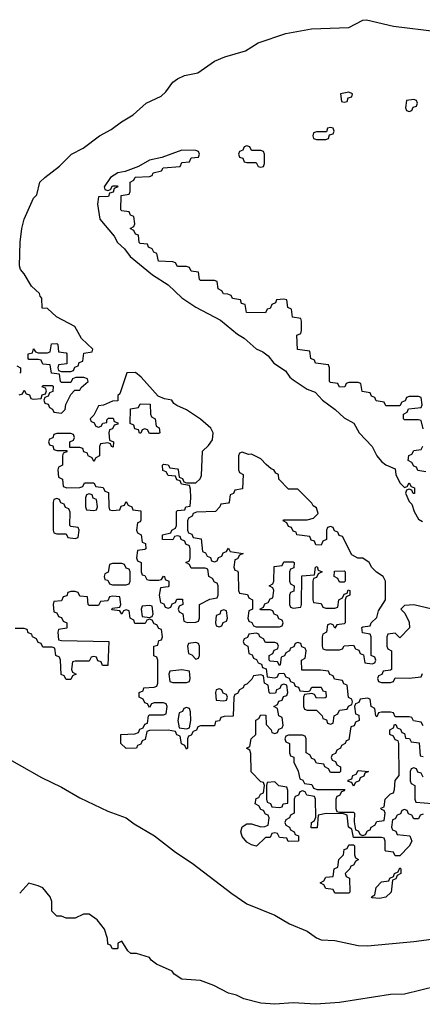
# Model space of a CAD drawing. Header units: inches. Extents: x 2559349 to 2678269, y 915212 to 1023331.
# Tile 7 of 48: x 2584370 to 2586107, y 990626 to 994870. Entities that reach past the tile are written whole.
import ezdxf

# ---------------------------------------------------------------- set-up
doc = ezdxf.new("R2010")
doc.units = ezdxf.units.IN
doc.header["$MEASUREMENT"] = 0
doc.layers.add('C5989', color=7, linetype='Continuous')

msp = doc.modelspace()

# ---------------------------------------------------------------- linework, layer by layer
at = {"layer": 'C5989', "color": 6}
for points in [[(2584367.3, 993252.7), (2584382, 993258), (2584390, 993274), (2584398, 993258), (2584412.7, 993252.7), (2584418, 993238), (2584430, 993234), (2584462, 993238), (2584467.3, 993252.7), (2584482, 993258), (2584486, 993270), (2584482, 993282), (2584467.3, 993287.3), (2584470, 993294), (2584510, 993294), (2584514, 993290), (2584512.7, 993267.3), (2584498, 993262), (2584492.7, 993247.3), (2584478, 993242), (2584474, 993230), (2584478, 993218), (2584492.7, 993212.7), (2584498, 993198), (2584512, 993192), (2584518, 993178), (2584550, 993174), (2584566, 993190), (2584568.4, 993211.6), (2584590, 993254), (2584607.3, 993272.7), (2584630, 993274), (2584635.3, 993284.7), (2584666, 993310), (2584662, 993322), (2584647.3, 993327.3), (2584612.7, 993327.3), (2584598, 993322), (2584590, 993306), (2584550, 993306), (2584546, 993310), (2584542, 993342), (2584507.3, 993347.3), (2584502, 993382), (2584470, 993386), (2584462, 993402), (2584450, 993406), (2584410, 993406), (2584406, 993410), (2584406, 993430), (2584426, 993434), (2584430, 993452), (2584438, 993438), (2584450, 993434), (2584490, 993434), (2584502, 993438), (2584507.3, 993472.7), (2584530, 993474), (2584534, 993470), (2584538, 993438), (2584570, 993434), (2584574, 993430), (2584572.7, 993387.3), (2584538, 993382), (2584534, 993370), (2584538, 993358), (2584550, 993354), (2584590, 993354), (2584602, 993358), (2584607.3, 993372.7), (2584622, 993378), (2584627.3, 993392.7), (2584642, 993398), (2584647.3, 993432.7), (2584682, 993438), (2584686, 993450), (2584636.4, 993496.4), (2584608.4, 993548.4), (2584528.7, 993588.7), (2584490, 993626), (2584467.3, 993627.3), (2584466, 993670), (2584458, 993678), (2584455.3, 993690), (2584421.2, 993721.2), (2584390, 993775.3), (2584373.2, 993793.2), (2584369.1, 993809.1), (2584371.7, 993911.7), (2584379.1, 993970), (2584390, 994010.7), (2584430, 994100.7), (2584444.2, 994115.8), (2584457.6, 994170), (2584479.1, 994190), (2584541.3, 994238.7), (2584593, 994290), (2584643.4, 994316.6), (2584714.3, 994370), (2584763.9, 994396.1), (2584808.9, 994430), (2584859.6, 994460.4), (2584915.4, 994510), (2584979.6, 994540.4), (2585000.4, 994559.6), (2585030, 994600.9), (2585050, 994615.6), (2585081.2, 994630), (2585139, 994641), (2585210, 994691.5), (2585255.1, 994710), (2585344.2, 994735.8), (2585398.7, 994770), (2585518, 994810), (2585628.7, 994830), (2585790, 994836.9), (2585850, 994868.5), (2585866, 994870), (2585982.5, 994842.5), (2586170, 994818.5)], [(2586110, 993106), (2586102, 993142), (2586090, 993146), (2586030, 993146), (2586026, 993150), (2586026, 993170), (2586042, 993178), (2586047.3, 993192.7), (2586102, 993198), (2586106, 993210), (2586102, 993242), (2586090, 993246), (2586050, 993246), (2586038, 993242), (2586032.7, 993227.3), (2586018, 993222), (2586010, 993206), (2585950, 993206), (2585942, 993222), (2585907.3, 993227.3), (2585902, 993242), (2585887.3, 993247.3), (2585882, 993262), (2585847.3, 993267.3), (2585842, 993302), (2585830, 993306), (2585790, 993306), (2585778, 993302), (2585772.7, 993287.3), (2585750, 993286), (2585742, 993302), (2585710, 993306), (2585706, 993310), (2585706, 993370), (2585702, 993382), (2585646, 993390), (2585642, 993402), (2585626, 993410), (2585622, 993442), (2585568, 993448), (2585566, 993510), (2585582, 993518), (2585586, 993530), (2585586, 993570), (2585582, 993582), (2585547.3, 993587.3), (2585542, 993622), (2585526, 993630), (2585522, 993662), (2585510, 993666), (2585478, 993662), (2585474, 993650), (2585458, 993642), (2585450, 993626), (2585438, 993622), (2585430, 993606), (2585348.4, 993608.4), (2585342, 993642), (2585327.3, 993647.3), (2585322, 993662), (2585288.4, 993668.4), (2585282, 993682), (2585267.3, 993687.3), (2585248.4, 993688.4), (2585242, 993702), (2585226, 993710), (2585222, 993742), (2585210, 993746), (2585150, 993746), (2585146, 993750), (2585142, 993782), (2585110, 993786), (2585102, 993802), (2585090, 993806), (2585050, 993806), (2585042, 993822), (2585030, 993826), (2584969.1, 993829.1), (2584962, 993862), (2584948, 993868), (2584942, 993882), (2584926, 993890), (2584922, 993902), (2584890, 993906), (2584886, 993910), (2584882, 993942), (2584870, 993946), (2584862, 993962), (2584846, 993970), (2584862, 993978), (2584866, 993990), (2584862, 994022), (2584847.3, 994027.3), (2584842, 994042), (2584810, 994046), (2584806, 994050), (2584807.3, 994112.7), (2584842, 994118), (2584846, 994130), (2584846, 994170), (2584862, 994178), (2584868.4, 994191.6), (2584930, 994194), (2584942, 994198), (2584946, 994210), (2584982, 994218), (2584989, 994231), (2585062, 994238), (2585070, 994254), (2585102, 994258), (2585110, 994274), (2585142, 994278), (2585146, 994290), (2585142, 994302), (2585130, 994306), (2585070, 994308), (2584983.5, 994276.5), (2584930, 994264), (2584882, 994238), (2584824.7, 994215.3), (2584794, 994210), (2584762, 994190), (2584734, 994150), (2584738, 994138), (2584750, 994134), (2584762, 994138), (2584770, 994154), (2584790, 994154), (2584794, 994150), (2584778, 994142), (2584772.7, 994127.3), (2584758, 994122), (2584752.7, 994107.3), (2584710, 994106), (2584705.4, 994074.6), (2584716, 994010), (2584777.3, 993937.3), (2584791.3, 993910), (2584822.5, 993882.5), (2584846.8, 993850), (2584942.8, 993770), (2585010, 993727.7), (2585070, 993670.7), (2585130, 993630.7), (2585235.5, 993575.5), (2585310, 993514.8), (2585338, 993498), (2585390, 993451), (2585419.1, 993439.1), (2585442, 993422), (2585466.8, 993390), (2585516.8, 993356.8), (2585534.8, 993330), (2585550, 993317.3), (2585610, 993277.3), (2585644.9, 993264.9), (2585676, 993230), (2585730.6, 993190.6), (2585770, 993154.8), (2585810.7, 993130.7), (2585834.8, 993090), (2585890.5, 993030.5), (2585910.8, 992990), (2585930, 992966), (2585950, 992951), (2585990, 992934), (2585992, 992910), (2586010, 992874), (2586030, 992854), (2586042, 992858), (2586050, 992874), (2586058, 992858), (2586072.7, 992852.7), (2586072.7, 992827.3), (2586067.3, 992827.3), (2586062, 992842), (2586050, 992846), (2586038, 992842), (2586034, 992830), (2586050, 992794), (2586062, 992782), (2586071.3, 992750), (2586090, 992718), (2586107.1, 992707.1)], [(2584358, 993378), (2584374, 993370), (2584374, 993350), (2584370, 993346)], [(2586122, 992922), (2586087.3, 992927.3), (2586082, 992942), (2586070, 992946), (2586062, 992962), (2586046, 992970), (2586048.4, 992991.6), (2586062, 992998), (2586070, 993014), (2586102, 993018), (2586108.4, 993031.6)], [(2586110, 991446), (2586098, 991442), (2586090, 991426), (2586070, 991426), (2586062, 991442), (2586047.3, 991447.3), (2586042, 991462), (2586030, 991466), (2586018, 991462), (2586012.7, 991447.3), (2585998, 991442), (2585990, 991426), (2585978, 991422), (2585974, 991390), (2585978, 991378), (2585992, 991372), (2585998, 991358), (2586052.7, 991352.7), (2586062, 991330), (2586050, 991308), (2586010, 991266), (2585990, 991266), (2585982, 991282), (2585950, 991286), (2585946, 991290), (2585946, 991330), (2585942, 991342), (2585930, 991346), (2585810, 991346), (2585802, 991382), (2585788, 991390), (2585782, 991442), (2585767.3, 991447.3), (2585691.6, 991448.4), (2585658, 991442), (2585652.7, 991387.3), (2585627.3, 991387.3), (2585628, 991410), (2585642, 991418), (2585647.3, 991432.7), (2585646, 991510), (2585642, 991522), (2585608.4, 991528.4), (2585602, 991542), (2585590, 991546), (2585578, 991542), (2585572, 991528), (2585558, 991522), (2585554, 991510), (2585554, 991450), (2585538, 991442), (2585534, 991430), (2585518, 991422), (2585514, 991410), (2585518, 991398), (2585534, 991390), (2585538, 991378), (2585554, 991370), (2585558, 991358), (2585572.7, 991352.7), (2585572, 991330), (2585528, 991328), (2585522, 991342), (2585490, 991346), (2585482, 991362), (2585470, 991366), (2585458, 991362), (2585450, 991346), (2585430, 991346), (2585392, 991308), (2585370, 991314), (2585350, 991325.2), (2585329.3, 991350), (2585324, 991370), (2585329.1, 991390.9), (2585350, 991404.7), (2585370, 991404.7), (2585410, 991392), (2585427.3, 991392.7), (2585442, 991398), (2585446, 991430), (2585442, 991442), (2585430, 991446), (2585422, 991462), (2585410, 991466), (2585402, 991482), (2585386, 991490), (2585390, 991514), (2585402, 991518), (2585408, 991532), (2585422, 991538), (2585426, 991570), (2585422, 991582), (2585410, 991586), (2585368.4, 991628.4), (2585367.3, 991707.3), (2585362, 991722), (2585348, 991730), (2585362, 991738), (2585368, 991770), (2585388, 991790), (2585388.9, 991851.1), (2585402, 991858), (2585410, 991874), (2585432, 991872), (2585432.7, 991832.7), (2585454, 991810), (2585458, 991798), (2585470, 991794), (2585482, 991798), (2585488, 991812), (2585502, 991818), (2585506, 991830), (2585502, 991862), (2585488, 991870), (2585482, 991902), (2585466, 991910), (2585482, 991918), (2585487.3, 991932.7), (2585502, 991938), (2585507.3, 991952.7), (2585522, 991958), (2585526, 991970), (2585522, 992002), (2585510, 992006), (2585498, 992002), (2585492.7, 991987.3), (2585478, 991982), (2585472.7, 991967.3), (2585450, 991966), (2585446, 991970), (2585442, 992002), (2585426, 992010), (2585422, 992042), (2585410, 992046), (2585378, 992042), (2585372, 992028), (2585350, 992006), (2585338, 992002), (2585334, 991990), (2585318, 991982), (2585310, 991966), (2585298, 991962), (2585294, 991950), (2585291.1, 991868.9), (2585252.7, 991867.3), (2585238, 991862), (2585231.6, 991848.4), (2585214, 991846), (2585210, 991826), (2585150, 991826), (2585138, 991822), (2585132, 991808), (2585118, 991802), (2585110, 991786), (2585098, 991782), (2585094, 991770), (2585094, 991730), (2585090, 991726), (2585082, 991742), (2585068.4, 991748.4), (2585062, 991782), (2585048, 991788), (2585042, 991802), (2585010, 991808), (2584930, 991806), (2584918, 991802), (2584911.6, 991768.4), (2584898, 991762), (2584892.7, 991747.3), (2584878, 991742), (2584874, 991730), (2584828.9, 991728.9), (2584806, 991750), (2584806, 991790), (2584867.3, 991792.7), (2584882, 991798), (2584888, 991812), (2584902, 991818), (2584910, 991834), (2584922, 991838), (2584926, 991870), (2584930, 991874), (2584990, 991874), (2585002, 991878), (2585006, 991910), (2585002, 991922), (2584990, 991926), (2584950, 991926), (2584938, 991922), (2584930, 991906), (2584922, 991922), (2584910, 991926), (2584902, 991942), (2584886, 991950), (2584886, 991970), (2584902, 991978), (2584906, 991990), (2584950, 991994), (2584962, 991998), (2584966, 992010), (2584966, 992110), (2584962, 992122), (2584948.4, 992128.4), (2584948, 992170), (2584966, 992174), (2584970, 992194), (2584982, 992198), (2584986, 992210), (2584982, 992242), (2584970, 992246), (2584962, 992262), (2584950, 992266), (2584942, 992282), (2584930, 992286), (2584918, 992282), (2584911.6, 992268.4), (2584867.3, 992267.3), (2584862, 992282), (2584846, 992290), (2584842, 992322), (2584830, 992326), (2584818, 992322), (2584810, 992308), (2584802, 992322), (2584767.3, 992327.3), (2584770, 992334), (2584802, 992338), (2584806, 992350), (2584802, 992382), (2584770, 992386), (2584758, 992382), (2584750, 992366), (2584718, 992362), (2584710, 992346), (2584670, 992346), (2584666, 992350), (2584662, 992382), (2584630, 992386), (2584622, 992402), (2584610, 992406), (2584590, 992406), (2584578, 992402), (2584572.7, 992387.3), (2584558, 992382), (2584550, 992366), (2584518, 992362), (2584514, 992350), (2584518, 992318), (2584530, 992314), (2584538, 992298), (2584550, 992294), (2584558, 992278), (2584574, 992270), (2584572.7, 992247.3), (2584538, 992242), (2584534, 992230), (2584538, 992198), (2584550, 992194), (2584754, 992190), (2584750, 992086), (2584727.3, 992087.3), (2584722, 992102), (2584707.3, 992107.3), (2584702, 992122), (2584690, 992126), (2584678, 992122), (2584670, 992106), (2584610, 992106), (2584598, 992102), (2584594, 992070), (2584598, 992058), (2584614, 992050), (2584598, 992042), (2584590, 992026), (2584570, 992026), (2584562, 992042), (2584548.4, 992048.4), (2584546, 992110), (2584542, 992122), (2584526, 992130), (2584522, 992162), (2584510, 992166), (2584470, 992166), (2584462, 992182), (2584450, 992186), (2584442, 992202), (2584426, 992210), (2584422, 992222), (2584407.3, 992227.3), (2584402, 992242), (2584390, 992246), (2584350, 992246)], [(2586149.1, 992329.1), (2586070, 992348), (2586030, 992346), (2586014, 992330), (2586031.6, 992311.6), (2586050, 992274), (2586051.6, 992248.4), (2586010, 992206), (2585990, 992226), (2585958, 992222), (2585954, 992210), (2585954, 992170), (2585958, 992158), (2585974, 992150), (2585974, 992070), (2585970, 992066), (2585938, 992062), (2585932.7, 992047.3), (2585918, 992042), (2585914, 992030), (2585918, 992018), (2585930, 992014), (2585970, 992014), (2585982, 992018), (2585990, 992034), (2586050, 992032), (2586102, 992038), (2586108, 992052)], [(2586110, 991826), (2586102, 991842), (2586068.4, 991848.4), (2586062, 991862), (2586050, 991866), (2585990, 991866), (2585982, 991882), (2585970, 991886), (2585930, 991886), (2585918, 991882), (2585910, 991866), (2585906, 991870), (2585902, 991902), (2585886, 991910), (2585882, 991942), (2585870, 991946), (2585838, 991942), (2585832.7, 991927.3), (2585818, 991922), (2585814, 991910), (2585818, 991878), (2585832.7, 991872.7), (2585834, 991850), (2585818, 991842), (2585812.7, 991827.3), (2585798, 991822), (2585790, 991766), (2585778, 991762), (2585774, 991750), (2585758, 991742), (2585754, 991730), (2585738, 991722), (2585732.7, 991707.3), (2585718, 991702), (2585714, 991690), (2585718, 991678), (2585732.7, 991672.7), (2585738, 991658), (2585754, 991650), (2585754, 991630), (2585750, 991626), (2585710, 991626), (2585702, 991642), (2585686, 991650), (2585682, 991662), (2585650, 991666), (2585642, 991682), (2585630, 991686), (2585622, 991702), (2585606, 991710), (2585606, 991770), (2585602, 991782), (2585590, 991786), (2585530, 991786), (2585518, 991782), (2585514, 991770), (2585518, 991758), (2585534, 991750), (2585534, 991710), (2585538, 991698), (2585552, 991692), (2585552, 991670), (2585571.6, 991631.6), (2585578, 991598), (2585592, 991592), (2585598, 991578), (2585630, 991574), (2585638, 991558), (2585652.7, 991552.7), (2585772.7, 991552.7), (2585770, 991546), (2585758, 991542), (2585750, 991526), (2585738, 991522), (2585734, 991510), (2585734, 991470), (2585738, 991458), (2585750, 991454), (2585810, 991454), (2585814, 991450), (2585812.7, 991412.7), (2585818, 991378), (2585830, 991374), (2585838, 991358), (2585850, 991354), (2585862, 991358), (2585870, 991374), (2585882, 991378), (2585886, 991390), (2585902, 991398), (2585910, 991414), (2585942, 991418), (2585946, 991450), (2585942, 991462), (2585930, 991466), (2585928.4, 991471.6), (2585942, 991478), (2585946, 991510), (2585970, 991534), (2585982, 991538), (2585987.3, 991552.7), (2585988.9, 991591.1), (2586007.3, 991612.7), (2586006, 991750), (2586002, 991762), (2585990, 991766), (2585982, 991782), (2585966, 991790), (2585966, 991810), (2585982, 991818), (2585987.3, 991832.7), (2585992.7, 991832.7), (2585998, 991818), (2586012.7, 991812.7), (2586018, 991798), (2586030, 991794), (2586034, 991774), (2586051.6, 991771.6), (2586058, 991758), (2586092.7, 991752.7), (2586098, 991698), (2586110, 991694)], [(2584270, 991713.4), (2584463.7, 991603.7), (2584550, 991562), (2584630, 991516.2), (2584750, 991459.1), (2584830, 991430.2), (2584864.3, 991404.3), (2584952, 991352), (2585042.1, 991282.1), (2585114.4, 991234.4), (2585284.7, 991104.7), (2585350, 991060.2), (2585470.3, 991010.3), (2585533.7, 990973.7), (2585610, 990942.3), (2585650, 990912.9), (2585670, 990904.4), (2585730, 990901.1), (2585830, 990879.6), (2585870, 990878.3), (2586070, 990896.5), (2586190, 990912.7)], [(2586110, 991606), (2586102, 991622), (2586087.3, 991627.3), (2586082, 991642), (2586070, 991646), (2586058, 991642), (2586054, 991630), (2586054, 991590), (2586058, 991578), (2586074, 991570), (2586074, 991510), (2586078, 991498), (2586150, 991492)], [(2586170, 990704.1), (2586030, 990670.7), (2585970, 990669.1), (2585750, 990634.3), (2585647.4, 990627.4), (2585550, 990632.3), (2585470, 990626.5), (2585410, 990631), (2585337.2, 990650), (2585305.3, 990665.3), (2585270, 990674), (2585208, 990708), (2585150, 990729.6), (2585070, 990735.3), (2585036.5, 990756.5), (2585028, 990770), (2584960.2, 990800.2), (2584937.2, 990817.2), (2584930, 990828), (2584874, 990846), (2584850, 990846), (2584836.4, 990856.4), (2584810, 990898), (2584794, 990890), (2584794, 990870), (2584790, 990866), (2584770, 990866), (2584762, 990882), (2584750, 990886), (2584748.7, 990910), (2584735.3, 990950), (2584704, 990990), (2584670, 991014.5), (2584645.5, 991014.5), (2584610, 990998), (2584570, 990998), (2584550, 991006), (2584530, 991006), (2584508.4, 991028.4), (2584508, 991070), (2584502, 991090), (2584470, 991128.7), (2584450, 991137.2), (2584410, 991148.7), (2584370, 991106)]]:
    msp.add_lwpolyline(points, dxfattribs=at)
for points in [[(2585790, 994558), (2585754, 994550), (2585758, 994518), (2585770, 994514), (2585782, 994518), (2585787.3, 994532.7), (2585802, 994538), (2585806, 994550)], [(2586070, 994526), (2586038, 994522), (2586034, 994490), (2586038, 994478), (2586050, 994474), (2586062, 994478), (2586067.3, 994492.7), (2586082, 994498), (2586086, 994510), (2586082, 994522)], [(2585710, 994406), (2585698, 994402), (2585694, 994386), (2585650, 994386), (2585638, 994382), (2585634, 994370), (2585638, 994358), (2585650, 994354), (2585690, 994354), (2585702, 994358), (2585706, 994374), (2585722, 994378), (2585726, 994390), (2585722, 994402)], [(2585350, 994326), (2585338, 994322), (2585332.7, 994307.3), (2585318, 994302), (2585314, 994290), (2585318, 994278), (2585332.7, 994272.7), (2585338, 994258), (2585350, 994254), (2585390, 994254), (2585398, 994238), (2585410, 994234), (2585422, 994238), (2585426, 994250), (2585426, 994290), (2585422, 994302), (2585410, 994306), (2585370, 994306), (2585362, 994322)], [(2584870, 993349.2), (2584831.6, 993348.4), (2584802, 993258), (2584794, 993250), (2584792.7, 993227.3), (2584770, 993226), (2584731.6, 993208.4), (2584710, 993206), (2584690, 993166), (2584674, 993150), (2584678, 993138), (2584690, 993134), (2584698, 993118), (2584710, 993114), (2584722, 993118), (2584728.4, 993131.6), (2584746, 993134), (2584746, 993146), (2584752.7, 993152.7), (2584772.7, 993152.7), (2584778, 993138), (2584792.7, 993132.7), (2584792.7, 993127.3), (2584778, 993122), (2584770, 993106), (2584758, 993102), (2584754, 993090), (2584758, 993058), (2584774, 993050), (2584772.7, 993027.3), (2584766, 993030), (2584762, 993042), (2584750, 993046), (2584718, 993042), (2584714, 993030), (2584714, 992990), (2584698, 992982), (2584690, 992966), (2584682, 992982), (2584666, 992990), (2584662, 993002), (2584647.3, 993007.3), (2584642, 993022), (2584630, 993026), (2584586, 993026), (2584586, 993050), (2584602, 993058), (2584606, 993070), (2584602, 993082), (2584590, 993086), (2584530, 993086), (2584518, 993082), (2584512.7, 993067.3), (2584498, 993062), (2584494, 993050), (2584498, 993038), (2584512.7, 993032.7), (2584518, 993018), (2584530, 993014), (2584574, 993014), (2584572.7, 993007.3), (2584558, 993002), (2584554, 992990), (2584554, 992950), (2584538, 992942), (2584534, 992930), (2584538, 992898), (2584554, 992890), (2584558, 992858), (2584572.7, 992852.7), (2584630, 992854), (2584642, 992858), (2584650, 992874), (2584690, 992874), (2584698, 992858), (2584730, 992854), (2584738, 992838), (2584752.7, 992832.7), (2584754, 992770), (2584758, 992758), (2584770, 992754), (2584802, 992758), (2584807.3, 992772.7), (2584822, 992778), (2584830, 992794), (2584838, 992778), (2584854, 992770), (2584858, 992758), (2584892.7, 992752.7), (2584892.7, 992712.7), (2584890, 992706), (2584878, 992702), (2584874, 992670), (2584878, 992658), (2584894, 992650), (2584898, 992618), (2584912.7, 992612.7), (2584914, 992590), (2584910, 992586), (2584878, 992582), (2584874, 992550), (2584878, 992538), (2584894, 992530), (2584894, 992490), (2584898, 992478), (2584910, 992474), (2584918, 992458), (2584930, 992454), (2584970, 992454), (2584982, 992458), (2584990, 992472), (2584994, 992470), (2584998, 992458), (2585014, 992450), (2585014, 992430), (2585010, 992426), (2584978, 992422), (2584972, 992390), (2584978, 992358), (2584992, 992352), (2584998, 992338), (2585010, 992334), (2585022, 992338), (2585028, 992352), (2585042, 992358), (2585047.3, 992372.7), (2585072.7, 992372.7), (2585074, 992350), (2585058, 992342), (2585054, 992330), (2585058, 992318), (2585074, 992310), (2585078, 992278), (2585092.7, 992272.7), (2585130, 992274), (2585142, 992278), (2585146, 992290), (2585146, 992350), (2585190, 992372), (2585222, 992378), (2585226, 992390), (2585226, 992430), (2585222, 992442), (2585210, 992446), (2585202, 992462), (2585186, 992470), (2585182, 992502), (2585170, 992506), (2585110, 992506), (2585102, 992522), (2585086, 992530), (2585102, 992538), (2585106, 992550), (2585106, 992590), (2585102, 992602), (2585086, 992610), (2585082, 992622), (2585066, 992630), (2585062, 992642), (2585050, 992646), (2585038, 992642), (2585030, 992628), (2584986, 992630), (2584986, 992650), (2585022, 992658), (2585026, 992670), (2585042, 992678), (2585046, 992690), (2585046, 992750), (2585050, 992754), (2585082, 992758), (2585086, 992770), (2585106, 992774), (2585108.7, 992810), (2585107.3, 992847.3), (2585102, 992862), (2585068.4, 992868.4), (2585062, 992882), (2585047.3, 992887.3), (2585042, 992902), (2585010, 992906), (2585002, 992922), (2584987.3, 992927.3), (2584986, 992950), (2584990, 992954), (2585010, 992952), (2585018, 992938), (2585050, 992934), (2585054, 992930), (2585058, 992898), (2585072, 992892), (2585078, 992878), (2585090, 992874), (2585130, 992874), (2585148.4, 992891.6), (2585154.6, 992905.4), (2585158, 993010), (2585184.7, 993035.3), (2585201.2, 993058.8), (2585204, 993090), (2585194, 993110), (2585150, 993149), (2585090, 993188), (2585047.3, 993207.3), (2585035.3, 993215.3), (2585026, 993230), (2584995.3, 993235.3), (2584967.3, 993247.3), (2584894, 993330)], [(2584930, 993086), (2584922, 993102), (2584910, 993106), (2584898, 993102), (2584892.7, 993087.3), (2584887.3, 993087.3), (2584882, 993102), (2584867.3, 993107.3), (2584862, 993122), (2584846, 993130), (2584847.3, 993192.7), (2584882, 993198), (2584890, 993214), (2584932.7, 993212.7), (2584934, 993170), (2584938, 993158), (2584954, 993150), (2584958, 993118), (2584971.6, 993111.6), (2584974, 993090), (2584970, 993086)], [(2585330, 993006), (2585318, 993002), (2585314, 992990), (2585314, 992930), (2585318, 992918), (2585334, 992910), (2585331.6, 992848.4), (2585298, 992842), (2585292.7, 992827.3), (2585278, 992822), (2585274, 992790), (2585270, 992786), (2585238, 992782), (2585234, 992770), (2585214, 992750), (2585132.7, 992747.3), (2585118, 992742), (2585114, 992730), (2585098, 992722), (2585094, 992710), (2585094, 992670), (2585098, 992658), (2585112.7, 992652.7), (2585118, 992638), (2585152.7, 992632.7), (2585158, 992578), (2585172, 992572), (2585178, 992558), (2585192.7, 992552.7), (2585198, 992538), (2585210, 992534), (2585222, 992538), (2585227.3, 992552.7), (2585242, 992558), (2585247.3, 992572.7), (2585262, 992578), (2585270, 992592), (2585278, 992578), (2585334, 992570), (2585318, 992562), (2585310, 992546), (2585298, 992542), (2585294, 992510), (2585298, 992498), (2585310, 992494), (2585312.7, 992487.3), (2585314, 992410), (2585318, 992398), (2585352.7, 992392.7), (2585358, 992378), (2585374, 992370), (2585374, 992330), (2585358, 992322), (2585354, 992290), (2585358, 992278), (2585372, 992272), (2585378, 992258), (2585390, 992254), (2585490, 992254), (2585502, 992258), (2585506, 992270), (2585502, 992282), (2585487.3, 992287.3), (2585482, 992302), (2585467.3, 992307.3), (2585462, 992322), (2585450, 992326), (2585410, 992326), (2585406, 992330), (2585422, 992338), (2585427.3, 992352.7), (2585442, 992358), (2585450, 992374), (2585462, 992378), (2585466, 992410), (2585462, 992422), (2585446, 992430), (2585462, 992438), (2585466, 992450), (2585467.3, 992512.7), (2585502, 992518), (2585510, 992534), (2585550, 992534), (2585554, 992530), (2585552.7, 992507.3), (2585538, 992502), (2585534, 992490), (2585534, 992450), (2585538, 992438), (2585554, 992430), (2585552.7, 992407.3), (2585538, 992402), (2585534, 992390), (2585534, 992350), (2585538, 992338), (2585550, 992334), (2585582, 992338), (2585586, 992350), (2585587.3, 992472.7), (2585642, 992478), (2585646, 992510), (2585652.7, 992512.7), (2585658, 992498), (2585674, 992490), (2585658, 992482), (2585650, 992466), (2585638, 992462), (2585634, 992450), (2585634, 992370), (2585638, 992358), (2585670, 992354), (2585678, 992338), (2585690, 992334), (2585730, 992334), (2585742, 992338), (2585746, 992370), (2585762, 992378), (2585770, 992394), (2585782, 992398), (2585787.3, 992412.7), (2585794, 992410), (2585794, 992390), (2585778, 992382), (2585774, 992370), (2585774, 992270), (2585770, 992266), (2585738, 992262), (2585730, 992248), (2585722, 992262), (2585710, 992266), (2585698, 992262), (2585694, 992230), (2585678, 992222), (2585674, 992210), (2585674, 992170), (2585678, 992158), (2585690, 992154), (2585750, 992154), (2585762, 992158), (2585770, 992172), (2585810, 992174), (2585818, 992158), (2585832.7, 992152.7), (2585838, 992138), (2585852.7, 992132.7), (2585858, 992098), (2585890, 992094), (2585902, 992098), (2585906, 992110), (2585902, 992122), (2585886, 992130), (2585886, 992210), (2585882, 992222), (2585848, 992228), (2585846, 992250), (2585850, 992254), (2585882, 992258), (2585886, 992270), (2585910, 992294), (2585918, 992322), (2585948, 992370), (2585948, 992450), (2585938, 992470), (2585908.7, 992488.7), (2585889, 992509), (2585878, 992530), (2585850, 992548.7), (2585828.7, 992548.7), (2585803.1, 992563.1), (2585762, 992642), (2585747.3, 992647.3), (2585742, 992662), (2585727.3, 992667.3), (2585722, 992682), (2585710, 992686), (2585698, 992682), (2585694, 992670), (2585694, 992630), (2585678, 992622), (2585670, 992606), (2585647.3, 992607.3), (2585642, 992622), (2585627.3, 992627.3), (2585622, 992642), (2585566, 992650), (2585562, 992662), (2585550, 992666), (2585542, 992682), (2585530, 992686), (2585522, 992702), (2585506, 992710), (2585510, 992714), (2585610, 992714), (2585638, 992722), (2585658, 992742), (2585650, 992766), (2585635.3, 992775.3), (2585630, 992786), (2585570, 992846), (2585530, 992846), (2585488, 992890), (2585486, 992910), (2585475.3, 992915.3), (2585466, 992930), (2585454, 992934), (2585432.7, 992952.7), (2585410, 992977.2), (2585370, 992997.2), (2585356.4, 992996.4)], [(2584670, 992826), (2584658, 992822), (2584654, 992810), (2584654, 992770), (2584658, 992758), (2584690, 992754), (2584702, 992758), (2584706, 992770), (2584702, 992802), (2584687.3, 992807.3), (2584682, 992822)], [(2584530, 992806), (2584518, 992802), (2584514, 992790), (2584514, 992670), (2584518, 992658), (2584530, 992654), (2584570, 992654), (2584578, 992638), (2584610, 992634), (2584622, 992638), (2584626, 992670), (2584622, 992682), (2584590, 992686), (2584586, 992690), (2584587.3, 992747.3), (2584582, 992762), (2584568, 992768), (2584562, 992782), (2584547.3, 992787.3), (2584542, 992802)], [(2584810, 992526), (2584770, 992526), (2584758, 992522), (2584751.6, 992488.4), (2584738, 992482), (2584734, 992470), (2584738, 992458), (2584750, 992454), (2584758, 992438), (2584770, 992434), (2584830, 992434), (2584842, 992438), (2584846, 992450), (2584846, 992490), (2584842, 992502), (2584830, 992506), (2584822, 992522)], [(2585750, 992446), (2585742, 992462), (2585726, 992470), (2585727.3, 992492.7), (2585770, 992494), (2585774, 992490), (2585774, 992450), (2585770, 992446)], [(2584930, 992346), (2584898, 992342), (2584894, 992330), (2584898, 992298), (2584930, 992294), (2584942, 992298), (2584946, 992310), (2584942, 992342)], [(2585250, 992326), (2585238, 992322), (2585232.7, 992307.3), (2585218, 992302), (2585214, 992270), (2585218, 992258), (2585230, 992254), (2585242, 992258), (2585247.3, 992272.7), (2585262, 992278), (2585266, 992290), (2585262, 992322)], [(2585390, 992226), (2585358, 992222), (2585352, 992208), (2585338, 992202), (2585334, 992190), (2585338, 992178), (2585354, 992170), (2585358, 992138), (2585372.7, 992132.7), (2585378, 992118), (2585392, 992112), (2585398, 992098), (2585412.7, 992092.7), (2585418, 992078), (2585432.7, 992072.7), (2585438, 992038), (2585470, 992034), (2585482, 992038), (2585487.3, 992052.7), (2585510, 992054), (2585518, 992038), (2585532.7, 992032.7), (2585538, 992018), (2585552.7, 992012.7), (2585558, 991998), (2585572.7, 991992.7), (2585578, 991978), (2585610, 991974), (2585622, 991978), (2585630, 991994), (2585670, 991994), (2585678, 991978), (2585690, 991974), (2585692, 991950), (2585687.3, 991947.3), (2585650, 991946), (2585642, 991962), (2585630, 991966), (2585598, 991962), (2585594, 991950), (2585594, 991910), (2585598, 991898), (2585610, 991894), (2585650, 991894), (2585674, 991870), (2585678, 991858), (2585692.7, 991852.7), (2585698, 991838), (2585710, 991834), (2585722, 991838), (2585726, 991870), (2585742, 991878), (2585750, 991894), (2585782, 991898), (2585788, 991912), (2585802, 991918), (2585806, 991930), (2585802, 991942), (2585788.4, 991948.4), (2585782, 992002), (2585768, 992008), (2585762, 992022), (2585727.3, 992027.3), (2585722, 992042), (2585707.3, 992047.3), (2585702, 992062), (2585667.3, 992067.3), (2585587.3, 992067.3), (2585586, 992110), (2585602, 992118), (2585606, 992150), (2585602, 992162), (2585587.3, 992167.3), (2585582, 992182), (2585570, 992186), (2585558, 992182), (2585552.7, 992167.3), (2585538, 992162), (2585534, 992150), (2585518, 992142), (2585512, 992128), (2585498, 992122), (2585494, 992090), (2585490, 992086), (2585482, 992102), (2585450, 992106), (2585446, 992110), (2585446, 992130), (2585462, 992138), (2585467.3, 992152.7), (2585482, 992158), (2585486, 992170), (2585482, 992182), (2585470, 992186), (2585430, 992186), (2585422, 992202), (2585406, 992210), (2585402, 992222)], [(2585130, 992186), (2585098, 992182), (2585094, 992170), (2585098, 992138), (2585112.7, 992132.7), (2585130, 992114), (2585142, 992118), (2585146, 992130), (2585146, 992170), (2585142, 992182)], [(2585070, 992068), (2585018, 992062), (2585014, 992050), (2585018, 992018), (2585030, 992014), (2585090, 992014), (2585102, 992018), (2585106, 992030), (2585102, 992062)], [(2585230, 991986), (2585218, 991982), (2585214, 991970), (2585218, 991938), (2585250, 991934), (2585262, 991938), (2585266, 991950), (2585262, 991962), (2585247.3, 991967.3), (2585242, 991982)], [(2585090, 991906), (2585078, 991902), (2585072, 991888), (2585058, 991882), (2585052, 991850), (2585058, 991818), (2585090, 991814), (2585102, 991818), (2585108, 991850), (2585107.3, 991887.3), (2585102, 991902)], [(2585810, 991566), (2585802, 991582), (2585787.3, 991587.3), (2585787.3, 991592.7), (2585802, 991598), (2585807.3, 991612.7), (2585822, 991618), (2585830, 991634), (2585874, 991630), (2585858, 991622), (2585854, 991610), (2585838, 991602), (2585834, 991590), (2585818, 991582)], [(2585470, 991586), (2585438, 991582), (2585434, 991570), (2585434, 991510), (2585438, 991498), (2585452, 991492), (2585458, 991478), (2585490, 991474), (2585502, 991478), (2585506, 991490), (2585526, 991494), (2585527.3, 991547.3), (2585522, 991562), (2585488.4, 991568.4)], [(2585730, 991106), (2585722, 991122), (2585690, 991126), (2585682, 991142), (2585666, 991150), (2585682, 991158), (2585690, 991174), (2585722, 991178), (2585726, 991210), (2585742, 991218), (2585746, 991250), (2585766, 991270), (2585770, 991294), (2585782, 991298), (2585790, 991314), (2585810, 991314), (2585814, 991310), (2585814, 991270), (2585818, 991258), (2585832, 991250), (2585818, 991242), (2585810, 991226), (2585798, 991222), (2585794, 991210), (2585774, 991190), (2585778, 991178), (2585792, 991170), (2585794, 991110), (2585790, 991106)], [(2585922, 991082), (2585890, 991086), (2585888, 991090), (2585902, 991098), (2585908, 991130), (2585930, 991154), (2585962, 991158), (2585966, 991170), (2585982, 991178), (2585986, 991190), (2586002, 991198), (2586010, 991214), (2586014, 991210), (2586014, 991190), (2585998, 991182), (2585992.7, 991167.3), (2585978, 991162), (2585972, 991110), (2585950, 991088.7)]]:
    msp.add_lwpolyline(points, close=True, dxfattribs=at)

doc.saveas('drawing.dxf')
